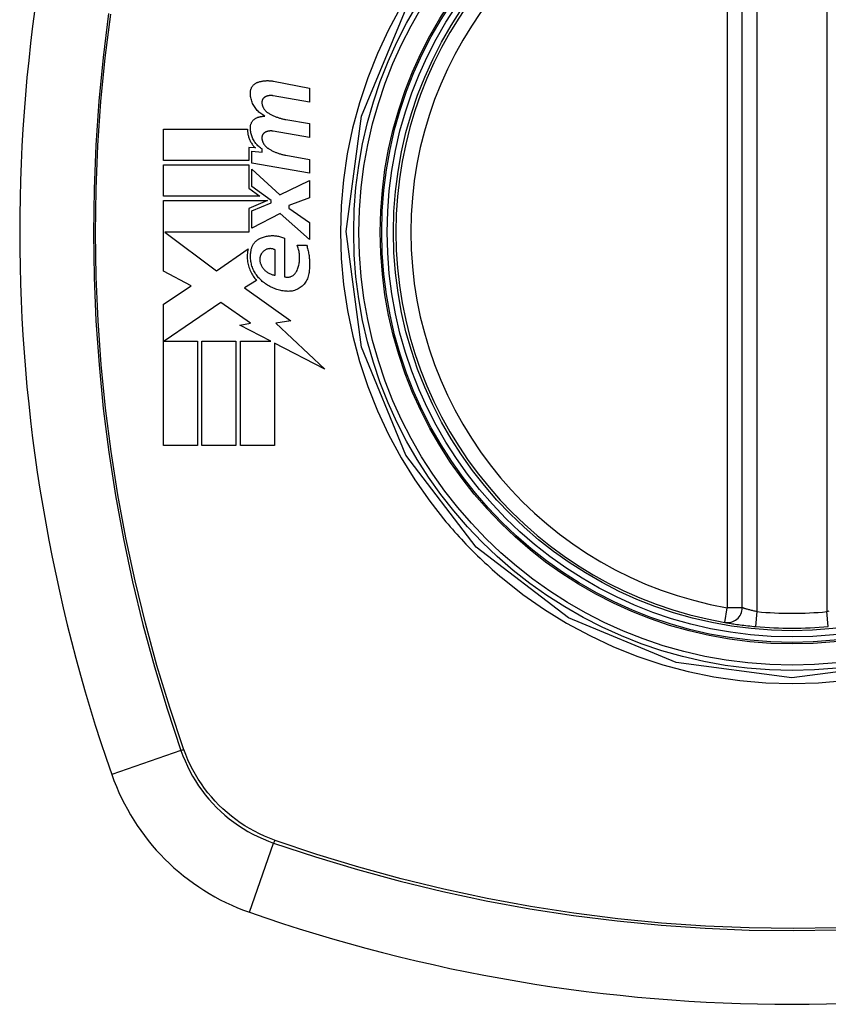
# Model space of a CAD drawing. Header units: inches. Extents: x 12 to 399, y 35 to 190.
# Tile 229 of 256: x 149.68 to 150.319, y 131.133 to 131.911. Entities that reach past the tile are written whole.
import ezdxf

# ---------------------------------------------------------------- set-up
doc = ezdxf.new("R2010")
doc.units = ezdxf.units.IN
doc.header["$MEASUREMENT"] = 0
doc.layers.add('Visible Edges(ANSI)', color=7, linetype='Continuous', lineweight=25)
doc.layers.add('Visible Tangent Edges(ANSI)', color=7, linetype='Continuous', lineweight=25)

msp = doc.modelspace()

# ---------------------------------------------------------------- linework, layer by layer
at = {"layer": 'Visible Edges(ANSI)'}
for p, q in [((150.25085, 131.4464), (150.25085, 132.04)), ((149.8804, 131.8625), (149.90896, 131.85694)), ((149.90896, 131.85694), (149.90896, 131.84594)), ((149.90896, 131.84594), (149.88021, 131.85101)), ((149.89021, 131.83226), (149.90896, 131.82895)), ((149.90896, 131.82895), (149.90896, 131.81795)), ((149.79371, 131.79995), (149.79371, 131.8247)), ((149.79371, 131.8247), (149.85996, 131.8247)), ((149.90896, 131.81795), (149.88021, 131.82302)), ((149.86621, 131.80975), (149.86109, 131.8102)), ((149.86109, 131.8102), (149.86109, 131.79995)), ((149.86346, 131.79772), (149.86346, 131.8072)), ((149.86346, 131.8072), (149.87146, 131.8065)), ((149.87146, 131.8065), (149.87146, 131.80892)), ((149.89021, 131.80401), (149.90896, 131.8007)), ((149.86109, 131.79995), (149.79371, 131.79995)), ((149.79371, 131.7717), (149.79371, 131.79645)), ((149.79371, 131.79645), (149.86109, 131.79645)), ((149.86109, 131.79645), (149.86109, 131.77797)), ((149.90896, 131.7897), (149.86346, 131.79772)), ((149.90896, 131.8007), (149.90896, 131.7897)), ((149.86346, 131.77933), (149.86346, 131.79295)), ((149.86346, 131.79295), (149.88556, 131.7727)), ((149.87878, 131.7682), (149.86346, 131.77933)), ((149.88556, 131.7727), (149.90896, 131.78395)), ((149.90896, 131.78395), (149.90896, 131.77045)), ((149.86971, 131.7717), (149.79371, 131.7717)), ((149.86109, 131.77797), (149.86971, 131.7717)), ((149.79371, 131.71245), (149.79371, 131.7682)), ((149.79371, 131.7682), (149.87581, 131.7682)), ((149.87581, 131.7682), (149.86109, 131.76195)), ((149.86346, 131.75995), (149.87878, 131.76645)), ((149.87878, 131.76645), (149.87878, 131.7682)), ((149.90896, 131.77045), (149.89271, 131.7642)), ((149.89271, 131.7642), (149.89271, 131.7622)), ((149.86109, 131.76195), (149.86109, 131.7432)), ((149.86346, 131.74645), (149.86346, 131.75995)), ((149.88571, 131.75795), (149.86346, 131.74645)), ((149.90896, 131.73745), (149.88571, 131.75795)), ((149.89271, 131.7622), (149.90896, 131.75095)), ((149.90896, 131.75095), (149.90896, 131.73745)), ((149.86109, 131.7432), (149.79476, 131.7432)), ((149.79476, 131.7432), (149.83559, 131.7127)), ((149.88921, 131.73845), (149.88921, 131.70795)), ((149.89921, 131.73295), (149.90671, 131.73295)), ((149.83559, 131.7127), (149.86046, 131.72995)), ((149.88171, 131.7092), (149.88171, 131.7292)), ((149.81547, 131.70088), (149.79371, 131.71245)), ((149.86721, 131.70498), (149.85759, 131.6992)), ((149.79371, 131.6862), (149.81547, 131.70088)), ((149.85759, 131.6992), (149.89429, 131.67302)), ((149.79371, 131.5747), (149.79371, 131.6862)), ((149.83896, 131.6877), (149.79422, 131.65695)), ((149.86234, 131.67133), (149.83896, 131.6877)), ((149.85396, 131.6697), (149.86234, 131.67133)), ((149.89429, 131.67302), (149.88246, 131.67136)), ((149.88246, 131.67136), (149.92096, 131.63482)), ((149.87845, 131.65695), (149.85396, 131.6697)), ((149.79422, 131.65695), (149.82046, 131.65695)), ((149.82046, 131.65695), (149.82046, 131.5747)), ((149.82396, 131.5747), (149.82396, 131.65695)), ((149.82396, 131.65695), (149.85071, 131.65695)), ((149.85071, 131.65695), (149.85071, 131.5747)), ((149.85446, 131.5747), (149.85446, 131.65695)), ((149.85446, 131.65695), (149.87845, 131.65695)), ((149.92096, 131.63482), (149.88121, 131.65552)), ((149.88121, 131.65552), (149.88121, 131.5747)), ((149.82046, 131.5747), (149.79371, 131.5747)), ((149.85071, 131.5747), (149.82396, 131.5747)), ((149.88121, 131.5747), (149.85446, 131.5747))]:
    msp.add_line(p, q, dxfattribs=at)
at = {"layer": 'Visible Edges(ANSI)', "flags": 128}
for points in [[(149.86224, 131.85345), (149.86225, 131.85391), (149.86229, 131.85437), (149.86235, 131.85482), (149.86244, 131.85528), (149.86255, 131.85572), (149.86268, 131.85616), (149.86284, 131.85659), (149.86302, 131.85702), (149.86322, 131.85743), (149.86344, 131.85783), (149.86368, 131.85821), (149.86394, 131.85859), (149.86422, 131.85895), (149.86451, 131.85929), (149.86482, 131.85961), (149.86515, 131.85992), (149.86549, 131.86021), (149.86585, 131.86049), (149.86622, 131.86074), (149.8666, 131.86097), (149.86699, 131.86119), (149.86739, 131.86138), (149.8678, 131.86155), (149.86821, 131.8617)], [(149.86821, 131.8617), (149.86871, 131.86186), (149.8692, 131.86201), (149.8697, 131.86215), (149.8702, 131.86227), (149.8707, 131.86239), (149.87121, 131.86249), (149.87172, 131.86259), (149.87222, 131.86267), (149.87273, 131.86274), (149.87325, 131.8628), (149.87376, 131.86285), (149.87427, 131.86289), (149.87478, 131.86292), (149.8753, 131.86293), (149.87581, 131.86294), (149.87632, 131.86293), (149.87684, 131.86292), (149.87735, 131.86289), (149.87786, 131.86285), (149.87837, 131.8628), (149.87888, 131.86274), (149.87939, 131.86267), (149.87989, 131.86259), (149.8804, 131.8625)], [(149.87371, 131.83495), (149.87288, 131.83538), (149.87207, 131.83585), (149.87128, 131.83635), (149.87051, 131.8369), (149.86977, 131.83747), (149.86905, 131.83809), (149.86836, 131.83873), (149.8677, 131.83941), (149.86707, 131.84012), (149.86648, 131.84086), (149.86591, 131.84163), (149.86538, 131.84243), (149.86489, 131.84325), (149.86444, 131.8441), (149.86403, 131.84496), (149.86365, 131.84585), (149.86332, 131.84676), (149.86303, 131.84769), (149.86278, 131.84862), (149.86258, 131.84957), (149.86243, 131.85053), (149.86232, 131.8515), (149.86225, 131.85247), (149.86224, 131.85345)], [(149.87434, 131.85032), (149.8741, 131.85021), (149.87387, 131.85009), (149.87365, 131.84995), (149.87344, 131.84981), (149.87323, 131.84965), (149.87303, 131.84948), (149.87284, 131.84931), (149.87265, 131.84912), (149.87248, 131.84892), (149.87232, 131.84871), (149.87217, 131.8485), (149.87203, 131.84827), (149.8719, 131.84804), (149.87178, 131.8478), (149.87168, 131.84756), (149.87159, 131.84731), (149.87151, 131.84705), (149.87145, 131.84679), (149.8714, 131.84653), (149.87136, 131.84626), (149.87134, 131.846), (149.87133, 131.84573), (149.87134, 131.84547), (149.87136, 131.8452)], [(149.88021, 131.85101), (149.87997, 131.85105), (149.87972, 131.85109), (149.87947, 131.85112), (149.87923, 131.85114), (149.87898, 131.85116), (149.87873, 131.85117), (149.87848, 131.85117), (149.87823, 131.85117), (149.87798, 131.85116), (149.87773, 131.85115), (149.87748, 131.85113), (149.87723, 131.8511), (149.87699, 131.85107), (149.87674, 131.85103), (149.87649, 131.85099), (149.87625, 131.85093), (149.876, 131.85088), (149.87576, 131.85082), (149.87552, 131.85075), (149.87528, 131.85067), (149.87504, 131.85059), (149.8748, 131.85051), (149.87457, 131.85041), (149.87434, 131.85032)], [(149.87136, 131.8452), (149.87141, 131.8448), (149.87148, 131.84441), (149.87156, 131.84402), (149.87165, 131.84363), (149.87176, 131.84325), (149.87188, 131.84287), (149.87202, 131.8425), (149.87217, 131.84213), (149.87234, 131.84177), (149.87252, 131.84142), (149.87271, 131.84107), (149.87291, 131.84073), (149.87313, 131.8404), (149.87335, 131.84008), (149.87359, 131.83977), (149.87384, 131.83947), (149.8741, 131.83918), (149.87437, 131.8389), (149.87465, 131.83863), (149.87494, 131.83837), (149.87524, 131.83812), (149.87554, 131.83789), (149.87586, 131.83766), (149.87618, 131.83745)], [(149.86224, 131.82595), (149.86225, 131.8264), (149.86229, 131.82686), (149.86236, 131.8273), (149.86245, 131.82775), (149.86256, 131.82819), (149.86269, 131.82862), (149.86285, 131.82904), (149.86303, 131.82945), (149.86323, 131.82986), (149.86345, 131.83025), (149.8637, 131.83062), (149.86396, 131.83099), (149.86424, 131.83133), (149.86453, 131.83166), (149.86484, 131.83198), (149.86517, 131.83228), (149.86551, 131.83255), (149.86587, 131.83282), (149.86624, 131.83306), (149.86661, 131.83328), (149.867, 131.83348), (149.8674, 131.83366), (149.8678, 131.83381), (149.86821, 131.83395)], [(149.86821, 131.83395), (149.86844, 131.83402), (149.86866, 131.83408), (149.86889, 131.83415), (149.86911, 131.83421), (149.86934, 131.83427), (149.86957, 131.83432), (149.86979, 131.83438), (149.87002, 131.83443), (149.87025, 131.83448), (149.87048, 131.83453), (149.87071, 131.83457), (149.87094, 131.83461), (149.87117, 131.83465), (149.8714, 131.83469), (149.87163, 131.83473), (149.87186, 131.83476), (149.87209, 131.83479), (149.87232, 131.83482), (149.87255, 131.83485), (149.87278, 131.83487), (149.87302, 131.8349), (149.87325, 131.83492), (149.87348, 131.83494), (149.87371, 131.83495)], [(149.87618, 131.83745), (149.87672, 131.83713), (149.87726, 131.83681), (149.87782, 131.8365), (149.87837, 131.83621), (149.87893, 131.83592), (149.87949, 131.83564), (149.88006, 131.83537), (149.88063, 131.83511), (149.88121, 131.83486), (149.88179, 131.83462), (149.88237, 131.83439), (149.88295, 131.83417), (149.88354, 131.83395), (149.88414, 131.83375), (149.88473, 131.83356), (149.88533, 131.83337), (149.88593, 131.8332), (149.88654, 131.83304), (149.88714, 131.83288), (149.88775, 131.83274), (149.88836, 131.8326), (149.88898, 131.83248), (149.88959, 131.83236), (149.89021, 131.83226)], [(149.87146, 131.80892), (149.87078, 131.80938), (149.87011, 131.80986), (149.86946, 131.81038), (149.86884, 131.81092), (149.86823, 131.81149), (149.86765, 131.81208), (149.8671, 131.8127), (149.86656, 131.81334), (149.86606, 131.81401), (149.86558, 131.8147), (149.86513, 131.81541), (149.86471, 131.81614), (149.86431, 131.81689), (149.86396, 131.81765), (149.86363, 131.81844), (149.86333, 131.81923), (149.86307, 131.82005), (149.86284, 131.82087), (149.86265, 131.8217), (149.8625, 131.82254), (149.86238, 131.82338), (149.86229, 131.82424), (149.86225, 131.82509), (149.86224, 131.82595)], [(149.85996, 131.8247), (149.85996, 131.824), (149.85998, 131.82329), (149.86003, 131.82259), (149.8601, 131.82188), (149.8602, 131.82119), (149.86032, 131.8205), (149.86046, 131.81981), (149.86063, 131.81913), (149.86082, 131.81846), (149.86104, 131.8178), (149.86127, 131.81714), (149.86153, 131.8165), (149.86182, 131.81586), (149.86212, 131.81524), (149.86244, 131.81462), (149.86279, 131.81402), (149.86315, 131.81344), (149.86354, 131.81286), (149.86394, 131.81231), (149.86436, 131.81176), (149.8648, 131.81124), (149.86525, 131.81073), (149.86572, 131.81023), (149.86621, 131.80975)], [(149.87434, 131.82232), (149.8741, 131.82221), (149.87388, 131.82209), (149.87365, 131.82196), (149.87344, 131.82182), (149.87323, 131.82166), (149.87303, 131.82149), (149.87284, 131.82132), (149.87266, 131.82113), (149.87249, 131.82093), (149.87232, 131.82072), (149.87217, 131.82051), (149.87203, 131.82028), (149.8719, 131.82005), (149.87179, 131.81982), (149.87168, 131.81957), (149.87159, 131.81932), (149.87151, 131.81907), (149.87145, 131.81881), (149.8714, 131.81854), (149.87136, 131.81828), (149.87134, 131.81801), (149.87133, 131.81775), (149.87134, 131.81748), (149.87136, 131.81721)], [(149.88021, 131.82302), (149.87997, 131.82306), (149.87972, 131.8231), (149.87947, 131.82312), (149.87922, 131.82315), (149.87898, 131.82316), (149.87873, 131.82317), (149.87848, 131.82318), (149.87823, 131.82317), (149.87798, 131.82317), (149.87773, 131.82315), (149.87748, 131.82313), (149.87723, 131.82311), (149.87698, 131.82307), (149.87674, 131.82304), (149.87649, 131.82299), (149.87625, 131.82294), (149.876, 131.82288), (149.87576, 131.82282), (149.87552, 131.82275), (149.87528, 131.82268), (149.87504, 131.8226), (149.8748, 131.82251), (149.87457, 131.82242), (149.87434, 131.82232)], [(149.87136, 131.81721), (149.87141, 131.81682), (149.87148, 131.81642), (149.87156, 131.81603), (149.87165, 131.81564), (149.87176, 131.81526), (149.87188, 131.81488), (149.87202, 131.81451), (149.87217, 131.81414), (149.87234, 131.81378), (149.87251, 131.81342), (149.8727, 131.81308), (149.87291, 131.81274), (149.87312, 131.81241), (149.87335, 131.81209), (149.87359, 131.81178), (149.87384, 131.81147), (149.8741, 131.81118), (149.87437, 131.8109), (149.87465, 131.81063), (149.87494, 131.81037), (149.87523, 131.81013), (149.87554, 131.80989), (149.87586, 131.80966), (149.87618, 131.80945)], [(149.87618, 131.80945), (149.87672, 131.80912), (149.87726, 131.80879), (149.87781, 131.80847), (149.87836, 131.80816), (149.87892, 131.80786), (149.87949, 131.80757), (149.88005, 131.80729), (149.88062, 131.80702), (149.8812, 131.80676), (149.88178, 131.80651), (149.88236, 131.80627), (149.88294, 131.80603), (149.88353, 131.80581), (149.88413, 131.8056), (149.88472, 131.8054), (149.88532, 131.8052), (149.88592, 131.80502), (149.88653, 131.80484), (149.88714, 131.80468), (149.88775, 131.80453), (149.88836, 131.80438), (149.88898, 131.80425), (149.88959, 131.80412), (149.89021, 131.80401)], [(149.87021, 131.73845), (149.87097, 131.73877), (149.87173, 131.73906), (149.87251, 131.73932), (149.87329, 131.73956), (149.87408, 131.73977), (149.87487, 131.73995), (149.87567, 131.74011), (149.87647, 131.74023), (149.87728, 131.74033), (149.87809, 131.7404), (149.8789, 131.74044), (149.87972, 131.74046), (149.88053, 131.74044), (149.88134, 131.7404), (149.88215, 131.74033), (149.88296, 131.74023), (149.88376, 131.74011), (149.88456, 131.73995), (149.88535, 131.73977), (149.88614, 131.73956), (149.88692, 131.73932), (149.88769, 131.73906), (149.88846, 131.73877), (149.88921, 131.73845)], [(149.86271, 131.72795), (149.86277, 131.72852), (149.86286, 131.72909), (149.86298, 131.72966), (149.86312, 131.73022), (149.86328, 131.73077), (149.86347, 131.73131), (149.86368, 131.73184), (149.86392, 131.73235), (149.86418, 131.73286), (149.86446, 131.73336), (149.86476, 131.73384), (149.86508, 131.7343), (149.86542, 131.73475), (149.86578, 131.73518), (149.86615, 131.7356), (149.86655, 131.73599), (149.86696, 131.73637), (149.86739, 131.73673), (149.86783, 131.73707), (149.86828, 131.73739), (149.86875, 131.73769), (149.86922, 131.73796), (149.86971, 131.73822), (149.87021, 131.73845)], [(149.89871, 131.7122), (149.89908, 131.71301), (149.89941, 131.71382), (149.89972, 131.71465), (149.9, 131.71549), (149.90025, 131.71635), (149.90047, 131.71721), (149.90066, 131.71808), (149.90082, 131.71895), (149.90096, 131.71983), (149.90105, 131.72072), (149.90112, 131.72161), (149.90116, 131.72251), (149.90117, 131.7234), (149.90114, 131.7243), (149.90109, 131.72519), (149.901, 131.72608), (149.90088, 131.72697), (149.90073, 131.72785), (149.90055, 131.72872), (149.90034, 131.72959), (149.9001, 131.73044), (149.89984, 131.73129), (149.89954, 131.73213), (149.89921, 131.73295)], [(149.90671, 131.73295), (149.90699, 131.73205), (149.90724, 131.73114), (149.90748, 131.73022), (149.9077, 131.7293), (149.90791, 131.72837), (149.9081, 131.72745), (149.90827, 131.72651), (149.90842, 131.72558), (149.90856, 131.72464), (149.90867, 131.7237), (149.90877, 131.72275), (149.90886, 131.72181), (149.90892, 131.72086), (149.90897, 131.71991), (149.909, 131.71896), (149.90901, 131.71801), (149.909, 131.71706), (149.90898, 131.71611), (149.90894, 131.71516), (149.90888, 131.71422), (149.9088, 131.71327), (149.90871, 131.71233), (149.90859, 131.71139), (149.90846, 131.71045)], [(149.86046, 131.72995), (149.86023, 131.72885), (149.86005, 131.72774), (149.85991, 131.72662), (149.85982, 131.72549), (149.85977, 131.72436), (149.85977, 131.72323), (149.85982, 131.7221), (149.85991, 131.72098), (149.86005, 131.71985), (149.86024, 131.71874), (149.86047, 131.71764), (149.86074, 131.71654), (149.86106, 131.71546), (149.86142, 131.7144), (149.86183, 131.71335), (149.86228, 131.71232), (149.86276, 131.71132), (149.86329, 131.71033), (149.86385, 131.70937), (149.86446, 131.70844), (149.86509, 131.70753), (149.86577, 131.70666), (149.86647, 131.70581), (149.86721, 131.70498)], [(149.8694, 131.70645), (149.86875, 131.70715), (149.86812, 131.70788), (149.86752, 131.70863), (149.86695, 131.7094), (149.86641, 131.7102), (149.8659, 131.71102), (149.86542, 131.71186), (149.86497, 131.71272), (149.86455, 131.7136), (149.86417, 131.71449), (149.86382, 131.7154), (149.86351, 131.71633), (149.86324, 131.71726), (149.863, 131.71821), (149.8628, 131.71917), (149.86264, 131.72013), (149.86251, 131.72111), (149.86242, 131.72209), (149.86238, 131.72307), (149.86237, 131.72405), (149.86239, 131.72503), (149.86246, 131.72601), (149.86257, 131.72698), (149.86271, 131.72795)], [(149.87171, 131.7272), (149.87148, 131.7269), (149.87126, 131.72659), (149.87105, 131.72627), (149.87086, 131.72594), (149.87068, 131.7256), (149.87051, 131.72525), (149.87036, 131.7249), (149.87022, 131.72454), (149.8701, 131.72418), (149.87, 131.7238), (149.86991, 131.72343), (149.86983, 131.72305), (149.86977, 131.72266), (149.86973, 131.72228), (149.8697, 131.72189), (149.8697, 131.7215), (149.8697, 131.72111), (149.86973, 131.72072), (149.86977, 131.72033), (149.86982, 131.71995), (149.8699, 131.71957), (149.86999, 131.71919), (149.87009, 131.71882), (149.87021, 131.71845)], [(149.88171, 131.7292), (149.8813, 131.72941), (149.88088, 131.7296), (149.88044, 131.72975), (149.88, 131.72989), (149.87956, 131.73), (149.87911, 131.73008), (149.87865, 131.73013), (149.8782, 131.73016), (149.87774, 131.73017), (149.87728, 131.73014), (149.87683, 131.73009), (149.87638, 131.73002), (149.87593, 131.72992), (149.87549, 131.72979), (149.87506, 131.72964), (149.87463, 131.72946), (149.87422, 131.72926), (149.87381, 131.72903), (149.87342, 131.72878), (149.87305, 131.72851), (149.87269, 131.72821), (149.87234, 131.7279), (149.87202, 131.72756), (149.87171, 131.7272)], [(149.87021, 131.71845), (149.87045, 131.71783), (149.87071, 131.71722), (149.871, 131.71663), (149.87132, 131.71605), (149.87167, 131.71549), (149.87204, 131.71494), (149.87243, 131.71442), (149.87285, 131.71391), (149.87329, 131.71343), (149.87375, 131.71297), (149.87423, 131.71253), (149.87473, 131.71212), (149.87525, 131.71173), (149.87578, 131.71137), (149.87632, 131.71103), (149.87689, 131.71072), (149.87746, 131.71043), (149.87804, 131.71017), (149.87863, 131.70994), (149.87924, 131.70974), (149.87985, 131.70956), (149.88046, 131.70941), (149.88109, 131.70929), (149.88171, 131.7092)], [(149.88921, 131.70795), (149.88967, 131.70783), (149.89013, 131.70774), (149.89059, 131.70767), (149.89105, 131.70763), (149.89152, 131.70762), (149.89199, 131.70764), (149.89245, 131.70768), (149.89291, 131.70775), (149.89337, 131.70785), (149.89382, 131.70797), (149.89426, 131.70812), (149.8947, 131.7083), (149.89512, 131.7085), (149.89553, 131.70873), (149.89593, 131.70898), (149.89632, 131.70925), (149.89669, 131.70955), (149.89704, 131.70987), (149.89737, 131.71021), (149.89768, 131.71057), (149.89798, 131.71095), (149.89825, 131.71135), (149.89849, 131.71177), (149.89871, 131.7122)], [(149.90846, 131.71045), (149.90828, 131.70942), (149.90802, 131.7084), (149.90771, 131.70741), (149.90733, 131.70644), (149.9069, 131.70549), (149.9064, 131.70458), (149.90586, 131.70371), (149.90526, 131.70287), (149.90461, 131.70208), (149.90392, 131.70133), (149.90318, 131.70063), (149.90241, 131.69998), (149.9016, 131.69937), (149.90076, 131.69882), (149.89988, 131.69833), (149.89898, 131.69789), (149.89806, 131.6975), (149.89711, 131.69717), (149.89615, 131.69691), (149.89518, 131.69669), (149.8942, 131.69654), (149.89321, 131.69645), (149.89221, 131.69642), (149.89121, 131.69645)], [(149.89121, 131.69645), (149.8902, 131.69653), (149.8892, 131.69663), (149.88819, 131.69677), (149.8872, 131.69694), (149.8862, 131.69714), (149.88522, 131.69737), (149.88424, 131.69763), (149.88326, 131.69791), (149.8823, 131.69823), (149.88134, 131.69858), (149.8804, 131.69896), (149.87946, 131.69937), (149.87854, 131.69981), (149.87762, 131.70028), (149.87673, 131.70077), (149.87584, 131.7013), (149.87497, 131.70185), (149.87412, 131.70243), (149.87329, 131.70303), (149.87247, 131.70366), (149.87168, 131.70432), (149.8709, 131.70501), (149.87014, 131.70572), (149.8694, 131.70645)], [(150.23703, 131.43476), (150.23708, 131.43475), (150.23724, 131.43472), (150.2375, 131.43468), (150.23787, 131.43462), (150.23834, 131.43454), (150.2389, 131.43444), (150.23956, 131.43434), (150.24032, 131.43421), (150.24117, 131.43408), (150.24211, 131.43393), (150.24313, 131.43377), (150.24423, 131.43361), (150.2454, 131.43343), (150.24665, 131.43326), (150.24795, 131.43308), (150.24931, 131.43289), (150.25073, 131.43271), (150.25219, 131.43253), (150.25369, 131.43235), (150.25522, 131.43217), (150.25679, 131.432), (150.25838, 131.43183), (150.25998, 131.43167), (150.26158, 131.43152)]]:
    msp.add_lwpolyline(points, dxfattribs=at)
at = {"layer": 'Visible Edges(ANSI)'}
for radius in [0.31988, 0.31496]:
    msp.add_circle((150.29022, 131.7432), radius, dxfattribs=at)
for centre, radius, start, end in [((150.97919, 131.7432), 1.29921, 160.73366, 199.26634), ((150.29022, 131.7432), 0.31299, 99.78402, 260.21598), ((150.23904, 131.4464), 0.01181, 260.21598, 0), ((150.29022, 131.7432), 0.31299, 264.74991, 275.25009), ((149.91999, 131.37297), 0.17717, 199.26634, 250.73366), ((150.29022, 132.43218), 1.29921, 250.73366, 289.26634)]:
    msp.add_arc(centre, radius, start, end, dxfattribs=at)
at = {"layer": 'Visible Tangent Edges(ANSI)'}
for p, q in [((150.23904, 132.04), (150.23904, 131.4464)), ((150.26266, 131.44328), (150.26266, 132.04312)), ((150.31778, 132.04312), (150.31778, 131.44328)), ((150.23703, 131.43476), (150.23904, 131.4464)), ((150.25085, 131.4464), (150.23904, 131.4464)), ((150.26158, 131.43152), (150.26266, 131.44328)), ((150.31886, 131.43152), (150.31778, 131.44328)), ((149.8074, 131.33362), (149.75274, 131.31451)), ((149.80966, 131.33439), (149.80949, 131.33487)), ((149.86153, 131.20573), (149.88063, 131.26038)), ((149.88188, 131.26248), (149.88141, 131.26265))]:
    msp.add_line(p, q, dxfattribs=at)
at = {"layer": 'Visible Tangent Edges(ANSI)', "flags": 128}
for points in [[(149.98124, 131.92135), (149.97139, 131.90313), (149.96261, 131.88434), (149.95493, 131.86506), (149.94839, 131.84535), (149.94302, 131.82532), (149.93883, 131.80504), (149.93582, 131.78455), (149.93401, 131.76391), (149.93341, 131.74318), (149.93402, 131.7224), (149.93585, 131.70171), (149.93888, 131.68118), (149.94309, 131.66088), (149.94847, 131.64087), (149.955, 131.6212), (149.96266, 131.60195), (149.97143, 131.58317), (149.98128, 131.56494), (149.99214, 131.54737), (150.00398, 131.53048), (150.01676, 131.51433)], [(150.59543, 131.91933), (150.63054, 131.83417), (150.64242, 131.74275), (150.63033, 131.65156), (150.59501, 131.56636), (150.53918, 131.49368), (150.46641, 131.43803), (150.38133, 131.40294), (150.28992, 131.39097), (150.19866, 131.40303), (150.11355, 131.43834), (150.04069, 131.49425), (149.98501, 131.56708), (149.94992, 131.6522), (149.93799, 131.74362), (149.95007, 131.83485), (149.9854, 131.91997)], [(149.75024, 131.91598), (149.7459, 131.88134), (149.74252, 131.84663), (149.74012, 131.81188), (149.73869, 131.77715), (149.73823, 131.74242), (149.73874, 131.7077), (149.74021, 131.673), (149.74265, 131.63834), (149.74604, 131.60376), (149.7504, 131.5693), (149.75571, 131.53501), (149.76198, 131.50089), (149.76919, 131.46694), (149.77734, 131.43322), (149.78644, 131.39974), (149.79646, 131.36653), (149.8074, 131.33362)], [(149.80949, 131.33487), (149.7985, 131.36765), (149.78843, 131.40074), (149.77929, 131.4341), (149.77109, 131.46771), (149.76382, 131.50154), (149.75751, 131.53556), (149.75216, 131.56976), (149.74776, 131.60412), (149.74433, 131.6386), (149.74187, 131.67318), (149.74038, 131.70779), (149.73987, 131.74242), (149.74034, 131.77706), (149.74178, 131.81171), (149.74421, 131.84636), (149.74761, 131.88098), (149.752, 131.91552)], [(150.01676, 131.51433), (150.01846, 131.51232), (150.02017, 131.51033), (150.02189, 131.50834), (150.02363, 131.50637), (150.02539, 131.50442), (150.02716, 131.50247), (150.02894, 131.50054), (150.03074, 131.49862), (150.03255, 131.49671), (150.03438, 131.49482), (150.03622, 131.49294), (150.03807, 131.49107), (150.03994, 131.48922), (150.04182, 131.48738), (150.04371, 131.48555), (150.04562, 131.48374), (150.04754, 131.48194), (150.04947, 131.48016), (150.05142, 131.47838), (150.05338, 131.47663), (150.05535, 131.47488), (150.05734, 131.47316), (150.05933, 131.47144), (150.06135, 131.46974)], [(150.06135, 131.46974), (150.07755, 131.45694), (150.0945, 131.44508), (150.11213, 131.4342), (150.13037, 131.42435), (150.14916, 131.41557), (150.16843, 131.40789), (150.18812, 131.40136), (150.20813, 131.396), (150.22842, 131.39181), (150.24891, 131.3888), (150.26956, 131.38699), (150.29031, 131.38639), (150.31109, 131.38701), (150.33177, 131.38884)], [(150.26266, 131.44328), (150.26189, 131.44343), (150.26112, 131.44358), (150.26035, 131.44374), (150.2596, 131.44391), (150.25886, 131.44408), (150.25814, 131.44425), (150.25744, 131.44443), (150.25676, 131.4446), (150.2561, 131.44478), (150.25547, 131.44495), (150.25488, 131.44512), (150.25431, 131.44529), (150.25378, 131.44545), (150.25329, 131.4456), (150.25284, 131.44574), (150.25243, 131.44587), (150.25207, 131.44599), (150.25175, 131.4461), (150.25148, 131.44619), (150.25125, 131.44626), (150.25108, 131.44632), (150.25095, 131.44637), (150.25087, 131.44639), (150.25085, 131.4464)], [(150.31931, 131.44358), (150.31855, 131.44343), (150.31778, 131.44328)], [(149.8074, 131.33362), (149.80893, 131.32942), (149.81063, 131.32529), (149.81247, 131.32122), (149.81447, 131.31723), (149.81662, 131.31331), (149.81892, 131.30948), (149.82136, 131.30574), (149.82394, 131.30209), (149.82665, 131.29855), (149.8295, 131.2951), (149.83247, 131.29177), (149.83557, 131.28855), (149.83879, 131.28546), (149.84212, 131.28248), (149.84556, 131.27964), (149.84911, 131.27692), (149.85276, 131.27435), (149.8565, 131.27191), (149.86033, 131.26961), (149.86425, 131.26746), (149.86824, 131.26546), (149.87231, 131.26361), (149.87644, 131.26192), (149.88063, 131.26038)], [(149.88141, 131.26265), (149.87732, 131.26419), (149.87328, 131.26588), (149.86932, 131.26772), (149.86542, 131.26971), (149.86161, 131.27183), (149.85787, 131.2741), (149.85422, 131.2765), (149.85066, 131.27903), (149.8472, 131.28169), (149.84384, 131.28448), (149.84058, 131.28739), (149.83744, 131.29042), (149.83441, 131.29356), (149.8315, 131.29682), (149.82871, 131.30018), (149.82604, 131.30364), (149.82351, 131.3072), (149.82111, 131.31085), (149.81884, 131.31458), (149.81672, 131.3184), (149.81473, 131.3223), (149.8129, 131.32627), (149.8112, 131.3303), (149.80966, 131.33439)], [(149.88063, 131.26038), (149.91358, 131.24943), (149.94689, 131.23938), (149.98051, 131.23026), (150.01442, 131.22207), (150.04857, 131.21483), (150.08293, 131.20854), (150.11744, 131.20323), (150.15208, 131.19888), (150.18679, 131.1955), (150.22154, 131.1931), (150.25627, 131.19168), (150.291, 131.19121), (150.32572, 131.19172)], [(150.32563, 131.19337), (150.291, 131.19286), (150.25636, 131.19332), (150.22171, 131.19477), (150.18706, 131.19719), (150.15244, 131.20059), (150.11789, 131.20498), (150.08348, 131.21034), (150.04923, 131.21667), (150.01519, 131.22396), (149.98139, 131.2322), (149.94789, 131.24138), (149.91471, 131.25147), (149.88188, 131.26248)]]:
    msp.add_lwpolyline(points, dxfattribs=at)
at = {"layer": 'Visible Tangent Edges(ANSI)'}
for radius in [0.34636, 0.34222, 0.32539, 0.3242]:
    msp.add_circle((150.29022, 131.7432), radius, dxfattribs=at)
for start, end in [(99.78402, 260.21598), (264.74991, 275.25009)]:
    msp.add_arc((150.29022, 131.7432), 0.30118, start, end, dxfattribs=at)
for centre, major_axis, start_param, end_param in [((149.81205, 131.33524), (-0.00931, -0.00321), 1.046967, 1.310674), ((149.88226, 131.26503), (0.00321, 0.00931), 1.830918, 2.094625)]:
    msp.add_ellipse(centre, major_axis=major_axis, ratio=0.002592, start_param=start_param, end_param=end_param, dxfattribs=at)

doc.saveas('drawing.dxf')
